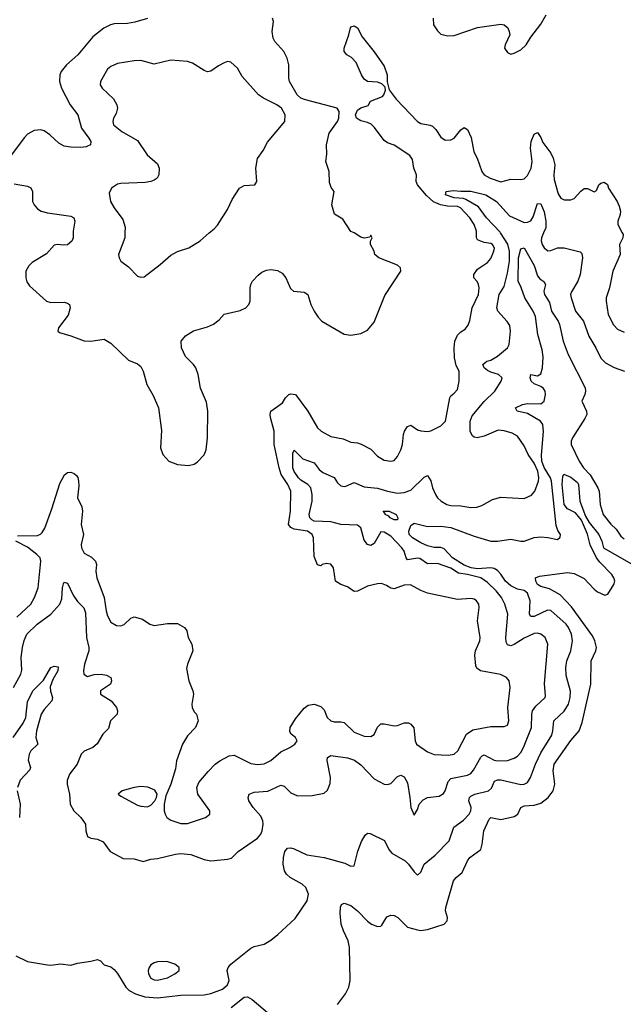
# Model space of a CAD drawing. Header units: inches. Extents: x 1552611 to 1694776, y 811966 to 917215.
# Tile 120 of 256: x 1611723 to 1615346, y 835368 to 841281. Entities that reach past the tile are written whole.
import ezdxf

# ---------------------------------------------------------------- set-up
doc = ezdxf.new("R2010")
doc.units = ezdxf.units.IN
doc.header["$MEASUREMENT"] = 0
doc.layers.add('B6813', color=7, linetype='Continuous')
doc.layers.add('B6814', color=7, linetype='Continuous')

msp = doc.modelspace()

# ---------------------------------------------------------------- linework, layer by layer
at = {"layer": 'B6813', "color": 5}
for points, elevation in [([(1611686.8, 837270), (1611730.6, 837350), (1611735.1, 837375.1), (1611732.1, 837450), (1611739.5, 837510), (1611750, 837552.7), (1611766.5, 837590), (1611828.7, 837650), (1611909.6, 837710), (1611963.6, 837770), (1611976.6, 837803.4), (1611980.4, 837870), (1611986.3, 837893.7), (1611990, 837902.8), (1612010, 837897.3), (1612044.5, 837824.5), (1612070, 837787.6), (1612108.3, 837748.3), (1612118.8, 837718.8), (1612124.8, 837570), (1612138.4, 837510), (1612138.9, 837490), (1612112, 837410), (1612106.7, 837370), (1612108.9, 837350), (1612130, 837337.4), (1612170, 837349.2), (1612211.4, 837351.4), (1612244.6, 837344.6), (1612270.3, 837330.3), (1612274, 837310), (1612268, 837290), (1612208.9, 837250), (1612208.7, 837230), (1612272.4, 837190), (1612304.4, 837150), (1612310.8, 837130), (1612308.2, 837110), (1612267.6, 837070), (1612255.8, 837024.2), (1612222, 836990), (1612187.5, 836932.5), (1612162, 836910), (1612110, 836887.8), (1612092.2, 836870), (1612067.2, 836810), (1612022.6, 836750), (1612008.1, 836711.9), (1612007.2, 836690), (1612021.3, 836630), (1612026.4, 836570), (1612048.2, 836530), (1612090.4, 836490), (1612118.8, 836450), (1612119.1, 836410), (1612130, 836376), (1612150, 836364.9), (1612190, 836358.8), (1612223.5, 836343.5), (1612265.4, 836285.4), (1612343.6, 836243.6), (1612410, 836242), (1612464.9, 836224.9), (1612510, 836239.5), (1612550, 836242.6), (1612657.2, 836270), (1612690, 836274.3), (1612750, 836267.3), (1612830, 836238.2), (1612870, 836230.2), (1612970, 836239.5), (1612994.1, 836245.9), (1613035.2, 836284.8), (1613150, 836364.9), (1613169.8, 836390), (1613177.5, 836410), (1613184.2, 836450), (1613182, 836470), (1613170, 836497.4), (1613123.5, 836550), (1613098, 836590), (1613094, 836610), (1613100.9, 836630), (1613130, 836642.6), (1613212.2, 836647.8), (1613290, 836684), (1613310, 836678.7), (1613350, 836637), (1613390, 836619.5), (1613478, 836622), (1613550, 836636.3), (1613570, 836654), (1613586.2, 836693.8), (1613587.7, 836730), (1613568, 836832), (1613570, 836850.6), (1613590, 836863.1), (1613690, 836847.2), (1613733.3, 836833.3), (1613770, 836806.4), (1613850, 836721.2), (1613910, 836690.2), (1613930, 836687.4), (1613950, 836693.4), (1613990, 836736.4), (1614010, 836744.4), (1614030, 836734.9), (1614050, 836698.8), (1614065.4, 836610), (1614070.4, 836550.4), (1614090, 836504.7), (1614110, 836538), (1614121.3, 836570), (1614143.8, 836596.2), (1614170.8, 836609.2), (1614241.5, 836618.5), (1614266.3, 836633.7), (1614276.5, 836650), (1614294.6, 836705.4), (1614310, 836723.5), (1614410, 836743.7), (1614430, 836754.2), (1614446.7, 836773.3), (1614490, 836852.2), (1614499.3, 836860.7), (1614510, 836866.7), (1614570, 836834.8), (1614590, 836830.1), (1614650, 836832.8), (1614690, 836845.9), (1614710, 836859), (1614730, 836880.7), (1614746.2, 836910), (1614795, 837030), (1614796.1, 837110), (1614801, 837130), (1614820.8, 837159.2), (1614876.9, 837210), (1614879.5, 837220.5), (1614873.7, 837293.7), (1614893.3, 837530), (1614877.7, 837570), (1614850, 837591.6), (1614830, 837596.5), (1614810, 837593.9), (1614750, 837567.5), (1614690, 837527.8), (1614670, 837521.4), (1614650, 837526.4), (1614643.1, 837543.1), (1614641.6, 837570), (1614653.5, 837710), (1614635.2, 837770), (1614615.6, 837810), (1614583.2, 837850), (1614530, 837901.9), (1614490, 837928.7), (1614410, 837949.5), (1614356.2, 837956.2), (1614310, 837987.2), (1614230, 838015.7), (1614170, 838012.8), (1614124.3, 838044.3), (1614110, 838047.6), (1614050, 838037.6), (1614041.7, 838050), (1614031.2, 838090), (1614016.2, 838110), (1613950, 838179.8), (1613910, 838203.1), (1613890, 838204.7), (1613850, 838135.4), (1613830, 838122.7), (1613810, 838128.7), (1613790, 838155.5), (1613769.5, 838229.5), (1613750, 838245.4), (1613651.2, 838248.8), (1613590, 838265.2), (1613490, 838269.9), (1613477.2, 838277.2), (1613465, 838290), (1613459.6, 838310), (1613478.5, 838390), (1613478, 838430), (1613470.8, 838470), (1613452.8, 838490), (1613410, 838516.1), (1613395.7, 838530), (1613370, 838568.2), (1613363.1, 838590), (1613362.5, 838677.5), (1613370, 838694.9), (1613423, 838643), (1613490, 838619), (1613520.1, 838580.1), (1613542.1, 838562.1), (1613610, 838531.5), (1613630, 838498.9), (1613650, 838482), (1613670, 838476.9), (1613681, 838479), (1613730, 838501.1), (1613790, 838475.9), (1613870, 838468.4), (1613930.7, 838449.3), (1613990, 838438.4), (1614030, 838440.7), (1614070, 838454.9), (1614150, 838534), (1614170, 838542.8), (1614190, 838511.3), (1614199.6, 838470), (1614218.4, 838430), (1614231.2, 838410), (1614252.6, 838390), (1614286, 838370), (1614310, 838363.9), (1614370, 838361.5), (1614430, 838351.7), (1614466.1, 838353.9), (1614497.5, 838362.5), (1614561.5, 838398.5), (1614610, 838412.8), (1614750, 838405.8), (1614794.3, 838425.7), (1614814.5, 838450), (1614836.3, 838510), (1614838.8, 838530), (1614832.2, 838570), (1614810, 838617.5), (1614775.7, 838670), (1614750, 838721.3), (1614710, 838779.7), (1614678, 838798), (1614630, 838812.4), (1614595.5, 838815.5), (1614510, 838779.3), (1614469.6, 838769.6), (1614450, 838773.6), (1614441.1, 838781.1), (1614427.2, 838807.2), (1614426.9, 838870), (1614437.7, 838902.3), (1614510, 838987.5), (1614573.7, 839050), (1614613.3, 839110), (1614619.6, 839130), (1614597, 839150), (1614550, 839164.2), (1614530, 839175.1), (1614509.8, 839190), (1614502, 839210), (1614527.6, 839230), (1614550, 839236.8), (1614590, 839259.4), (1614649.8, 839310), (1614659.8, 839330), (1614667.8, 839410), (1614664, 839444), (1614649.1, 839469.1), (1614593.6, 839530), (1614587.1, 839550), (1614599.8, 839630), (1614630, 839679.2), (1614650, 839758.9), (1614662.1, 839830), (1614663.4, 839890), (1614652.5, 839932.5), (1614609.4, 840000)], 760), ([(1611710, 838180.8), (1611830, 838183), (1611848.2, 838191.8), (1611857.9, 838202.1), (1611873, 838227), (1611916.3, 838343.7), (1611964.4, 838495.6), (1611992.6, 838547.4), (1612010, 838562.3), (1612030, 838562.7), (1612050, 838555.3), (1612064.2, 838544.2), (1612071.7, 838531.7), (1612076, 838510), (1612077.5, 838482.5), (1612070.4, 838410), (1612095.9, 838355.9), (1612100.6, 838330), (1612092.7, 838250), (1612105.5, 838190), (1612091.7, 838130), (1612093.4, 838110), (1612110, 838076.4), (1612153.6, 838053.6), (1612178.2, 838030), (1612183.5, 838010), (1612180.2, 837970), (1612185.2, 837930), (1612230.2, 837810), (1612241.6, 837730), (1612250, 837700.7), (1612270, 837663.8), (1612303.4, 837643.4), (1612330, 837641.3), (1612350, 837648.5), (1612390, 837686.7), (1612410, 837694.9), (1612460.2, 837680.2), (1612504, 837650), (1612530, 837642), (1612610, 837655.2), (1612670, 837654.6), (1612713, 837630), (1612725.5, 837610), (1612733.4, 837570), (1612755.5, 837530), (1612761.3, 837490), (1612730.4, 837410), (1612725.1, 837385.1), (1612738.4, 837310), (1612763.1, 837250), (1612767, 837230), (1612756.3, 837170), (1612757.3, 837150), (1612770, 837124.7), (1612784.7, 837110), (1612794, 837070), (1612777.3, 837030), (1612730, 836979.3), (1612700.4, 836930), (1612664.9, 836830), (1612657.3, 836782.7), (1612630.6, 836689.4), (1612599.9, 836620.1), (1612591, 836570), (1612591, 836530), (1612595.4, 836510), (1612606.2, 836490), (1612630, 836473), (1612690, 836454.3), (1612730, 836453.2), (1612837.2, 836490), (1612864.5, 836510), (1612864.2, 836530), (1612791.6, 836630), (1612786, 836670), (1612799.1, 836700.9), (1612853.5, 836766.5), (1612896.2, 836810), (1612924.5, 836830), (1612980.2, 836859.8), (1613010, 836864.6), (1613110, 836814.3), (1613150, 836808.6), (1613190, 836812.8), (1613230, 836832.1), (1613290, 836884.5), (1613343.6, 836910), (1613374.3, 836930), (1613388.2, 836950), (1613378.3, 836970), (1613352.6, 836990), (1613343.9, 837003.9), (1613346.2, 837030), (1613377.4, 837082.6), (1613430, 837146.4), (1613454.9, 837165.1), (1613490, 837170.3), (1613530, 837155.8), (1613550, 837137.1), (1613569.1, 837090), (1613589.4, 837069.4), (1613610, 837064.9), (1613650, 837065.2), (1613670, 837059.6), (1613730, 837002.7), (1613790, 836977.3), (1613830, 836976), (1613850, 836988.5), (1613870, 837032.7), (1613890, 837051.4), (1613910, 837052.2), (1613970, 837040.2), (1613990, 837042.2), (1614030, 837058.6), (1614057.5, 837057.5), (1614071.1, 837051.1), (1614088.4, 837028.4), (1614096.9, 836950), (1614104.9, 836930), (1614170, 836884.6), (1614210, 836867.6), (1614295.4, 836864.6), (1614330, 836870.3), (1614351.8, 836890), (1614404.4, 836990), (1614443.2, 837016.8), (1614550, 837035.8), (1614630, 837035.3), (1614650, 837044.4), (1614658.7, 837070), (1614652.8, 837150), (1614667.1, 837270), (1614660.5, 837310), (1614645.1, 837330), (1614608.9, 837348.9), (1614487.8, 837370), (1614465.8, 837385.8), (1614460, 837400), (1614454.8, 837465.2), (1614457.8, 837490), (1614484.8, 837550), (1614487.3, 837570), (1614470.9, 837670), (1614481, 837750), (1614477.7, 837770), (1614465.6, 837790), (1614450, 837800.4), (1614430, 837805.7), (1614350, 837799.8), (1614170, 837837.8), (1614130, 837852), (1614067.6, 837887.6), (1614030, 837885), (1613970, 837863.8), (1613950, 837867.8), (1613924, 837884), (1613894.7, 837894.7), (1613870, 837894), (1613810, 837879.9), (1613750, 837848.3), (1613730, 837846), (1613690, 837875.3), (1613649.6, 837890), (1613618.7, 837910), (1613606.6, 837990), (1613590.5, 838010.5), (1613564.2, 838015.8), (1613538, 838010), (1613530, 838002), (1613510, 838008), (1613490, 838058), (1613486.1, 838170), (1613479, 838190), (1613450, 838208.5), (1613370, 838220.9), (1613351.2, 838231.2), (1613337, 838250), (1613347.8, 838330), (1613349.4, 838449.4), (1613332.5, 838490), (1613293, 838550), (1613279.4, 838590), (1613249.4, 838730), (1613250.6, 838810), (1613227.6, 838892.4), (1613225.4, 838910), (1613231.1, 838930), (1613300.3, 838979.7), (1613319.2, 839010), (1613338, 839030), (1613350, 839033.4), (1613378.9, 839030), (1613452.7, 838930), (1613510, 838830.4), (1613532.2, 838810), (1613590, 838778.5), (1613663.9, 838763.9), (1613710, 838744.7), (1613750, 838740.2), (1613772.3, 838732.3), (1613830, 838701.6), (1613870, 838658.7), (1613910, 838636.5), (1613950, 838628.9), (1613970, 838634.4), (1613990, 838658), (1614010, 838698), (1614019.8, 838730), (1614025.8, 838790), (1614032.7, 838810), (1614050, 838836.9), (1614070, 838844.9), (1614110, 838817.7), (1614130, 838811), (1614170, 838807.6), (1614190, 838812.2), (1614250, 838841.2), (1614278, 838870), (1614304.2, 839010), (1614310, 839022.8), (1614330, 839037.3), (1614350, 839061), (1614361.1, 839110), (1614359.8, 839170), (1614343.2, 839203.2), (1614332.9, 839250), (1614330.4, 839310), (1614334.3, 839350), (1614350, 839386.2), (1614370, 839406), (1614396.8, 839423.2), (1614414.1, 839445.9), (1614424.6, 839475.4), (1614438.2, 839550), (1614476.2, 839630), (1614479.9, 839670), (1614476.2, 839690), (1614468.2, 839708.2), (1614449.2, 839730), (1614449, 839750), (1614470, 839782), (1614530, 839823), (1614550, 839846.7), (1614569, 839890), (1614571.7, 839908.3), (1614559.8, 839930), (1614550, 839936.5), (1614510, 839942.3), (1614470, 839958.7), (1614465, 839970), (1614464.5, 840000)], 780), ([(1612043.8, 840000), (1612044.6, 839970), (1612036.5, 839950), (1612010, 839929.8), (1611986, 839926), (1611950, 839931.3), (1611930, 839926.6), (1611884.3, 839875.7), (1611797.5, 839822.5), (1611777.2, 839802.8), (1611759.3, 839770), (1611760.4, 839730), (1611766.4, 839706.4), (1611781.6, 839681.6), (1611884.2, 839590), (1611910, 839582.3), (1611990, 839584), (1612010, 839578.7), (1612021.6, 839570), (1612026, 839550), (1612013.6, 839506.4), (1611955.5, 839430), (1611951, 839410), (1611961.6, 839401.6), (1612030, 839383.1), (1612110, 839352.2), (1612150, 839350.4), (1612230, 839362), (1612270, 839338), (1612376, 839236), (1612430, 839214.9), (1612450, 839199.1), (1612464.2, 839170), (1612487, 839090), (1612524.9, 839024.9), (1612555.3, 838950), (1612573.3, 838813.3), (1612568.7, 838710), (1612583, 838670), (1612618.8, 838630), (1612670, 838610.4), (1612736, 838604), (1612770, 838611), (1612790, 838624.7), (1612830, 838666.8), (1612842, 838698), (1612850.7, 838769.3), (1612852.8, 838930), (1612844.9, 838984.9), (1612807.7, 839067.7), (1612793.3, 839150), (1612780.4, 839190), (1612766.6, 839210), (1612718.7, 839258.7), (1612693.8, 839310), (1612692.8, 839350), (1612717.3, 839382.7), (1612767, 839413), (1612850, 839436.5), (1612886.7, 839453.3), (1612921.1, 839478.9), (1612950, 839512), (1613046.2, 839533.8), (1613080.5, 839550), (1613097.7, 839570), (1613107.1, 839590), (1613106.2, 839670), (1613109.7, 839690), (1613119.7, 839710), (1613153.3, 839746.7), (1613176.3, 839763.7), (1613203.6, 839776.4), (1613230, 839781.1), (1613270, 839775), (1613298.7, 839758.7), (1613320.5, 839730), (1613347.4, 839667.4), (1613367, 839650), (1613430, 839643.9), (1613451.4, 839631.4), (1613470.3, 839570), (1613490.2, 839530.2), (1613513.9, 839493.9), (1613537.1, 839470), (1613670, 839391.7), (1613710, 839385.7), (1613770, 839396), (1613810, 839415.6), (1613850, 839465.3), (1613914.7, 839625.3), (1614010.7, 839770), (1614008, 839790), (1613990, 839806.5), (1613878, 839850), (1613854.5, 839870), (1613849.6, 839890), (1613829.4, 839930.6), (1613828.7, 839951.3), (1613838, 839970), (1613830, 839986), (1613824.7, 839975.3), (1613790.6, 839969.4), (1613770, 839974.7), (1613730.8, 840000)], 820), ([(1612354.6, 840000), (1612354.3, 839970), (1612316.4, 839870), (1612319.3, 839850), (1612330.6, 839830), (1612375.8, 839795.8), (1612430, 839740.7), (1612450, 839734), (1612470, 839737.3), (1612566, 839810), (1612630, 839867.7), (1612670, 839888), (1612739, 839910), (1612806.2, 839953.8), (1612860.7, 840000)], 840), ([(1614867.3, 840000), (1614854.5, 839970), (1614853.2, 839953.2), (1614859, 839930), (1614870, 839910.3), (1614893.4, 839893.4), (1614910, 839893.8), (1614950, 839910.2), (1614990, 839911.7), (1615086.2, 839886.2), (1615096.4, 839876.4), (1615100.4, 839850), (1615086.3, 839750), (1615072.7, 839710), (1615034.3, 839645.7), (1615029.3, 839630), (1615032.2, 839610), (1615059.7, 839530), (1615106, 839470), (1615139.4, 839379.4), (1615181.4, 839310), (1615210, 839249), (1615239.7, 839219.7), (1615291.7, 839191.7), (1615353.7, 839170)], 760), ([(1615339, 840000), (1615344.1, 839990), (1615342.9, 839970), (1615323.2, 839930), (1615327.3, 839870), (1615282.4, 839770), (1615262, 839670), (1615243.2, 839610), (1615242, 839590), (1615254, 839510), (1615287.5, 839447.5), (1615310, 839423.2), (1615350, 839404.2)], 780), ([(1611699.2, 835659.2), (1611770, 835625.5), (1611890, 835604.6), (1611910, 835603.1), (1611968.9, 835611.1), (1612030, 835603.9), (1612070, 835615.2), (1612150, 835626.3), (1612190, 835638), (1612208.6, 835628.6), (1612230, 835604.4), (1612270, 835592.4), (1612290, 835577.1), (1612310, 835552.7), (1612360.2, 835470), (1612380.2, 835450), (1612418, 835430), (1612473.6, 835413.6), (1612550, 835406.3), (1612690, 835422), (1612830, 835425.6), (1612870, 835432.7), (1612940.5, 835459.5), (1612970, 835484.6), (1612980.8, 835510), (1612969, 835570), (1612973.5, 835590), (1612989.8, 835610), (1613110, 835705.8), (1613130, 835715.6), (1613190, 835729.4), (1613230, 835753.4), (1613272.7, 835787.3), (1613375.8, 835884.2), (1613448.9, 835990), (1613456.1, 836030), (1613439.8, 836070), (1613417.7, 836090), (1613345.7, 836130), (1613323.5, 836150), (1613312.7, 836170), (1613304.4, 836210), (1613305.3, 836250), (1613314, 836286), (1613330, 836306.4), (1613350, 836307), (1613370, 836301.1), (1613445.4, 836265.4), (1613550, 836249.5), (1613675.2, 836215.2), (1613710, 836198.4), (1613730, 836198.8), (1613752.7, 836287.3), (1613773.6, 836346.4), (1613795.5, 836384.5), (1613810, 836396), (1613825.6, 836394.4), (1613911.5, 836351.5), (1613937.7, 836297.7), (1613955.6, 836275.6), (1614035.8, 836230), (1614057, 836210), (1614090, 836162.8), (1614110, 836142.8), (1614130, 836161), (1614151.5, 836210), (1614216.8, 836263.2), (1614300.9, 836350), (1614329.1, 836430.9), (1614387.1, 836472.9), (1614419.8, 836510), (1614431.6, 836530), (1614433.5, 836550), (1614419.4, 836590), (1614421.8, 836610), (1614430, 836618.6), (1614454, 836630), (1614537.4, 836650), (1614554.6, 836665.4), (1614572.9, 836707.1), (1614590, 836715.8), (1614610, 836715), (1614730, 836688.3), (1614750.8, 836689.2), (1614770, 836699.5), (1614789.1, 836730.9), (1614818, 836810), (1614850, 836879), (1614915.8, 836984.2), (1614923.6, 837010), (1614928.3, 837070), (1614991, 837129), (1615015.8, 837170), (1615027, 837210), (1615027.8, 837247.8), (1615002.7, 837342.7), (1615000.5, 837390), (1615007.4, 837430), (1615031.3, 837490), (1615041.3, 837550), (1615034.9, 837590), (1615016.9, 837630), (1615002.4, 837650), (1614910, 837733.1), (1614890, 837735.2), (1614810, 837697.6), (1614790, 837696.9), (1614783.7, 837710), (1614786.5, 837790), (1614770, 837836.2), (1614750, 837853.6), (1614710, 837861.4), (1614670, 837881.5), (1614638.2, 837910), (1614610, 837952), (1614590, 837973.3), (1614570, 837985.8), (1614550, 837989.9), (1614470, 837983.9), (1614433.3, 837990), (1614390, 838005.4), (1614320.3, 838050), (1614270, 838102.9), (1614250, 838110.7), (1614210, 838112), (1614170, 838121.9), (1614130, 838139.9), (1614080.2, 838170), (1614061.3, 838190), (1614059, 838210), (1614070, 838242.6), (1614090, 838257.1), (1614170, 838237.1), (1614250, 838239.4), (1614310, 838231.3), (1614450, 838179.2), (1614550, 838149.6), (1614589.9, 838150.1), (1614670, 838161.7), (1614730, 838148.9), (1614750, 838148.9), (1614810, 838170.4), (1614850, 838175.3), (1614892.2, 838172.2), (1614950, 838159.1), (1614966.6, 838173.4), (1614969.4, 838190), (1614953.4, 838213.4), (1614943, 838243), (1614914.2, 838510), (1614908.8, 838530), (1614870, 838592.3), (1614856, 838630), (1614855.1, 838664.9), (1614867.3, 838807.3), (1614862.1, 838850), (1614849.1, 838870), (1614770, 838915.2), (1614709.6, 838930), (1614698.4, 838950), (1614741.6, 838970), (1614770, 838976.2), (1614850, 838973.9), (1614870.3, 838989.7), (1614879.2, 839030), (1614876.1, 839050), (1614866.2, 839066.2), (1614850, 839078.5), (1614810, 839094), (1614792.5, 839110), (1614786.4, 839130), (1614790, 839150.6), (1614830, 839142), (1614850, 839155), (1614861.7, 839190), (1614864.3, 839255.7), (1614858, 839298), (1614833.7, 839390), (1614818.8, 839498.8), (1614805.4, 839530), (1614754.1, 839610), (1614732.6, 839672.6), (1614714, 839710), (1614716.7, 839850), (1614730, 839904.4), (1614750, 839910.4), (1614810, 839804.4), (1614830, 839742.7), (1614844.2, 839724.2), (1614867.9, 839707.9), (1614878.8, 839690), (1614868.8, 839651.2), (1614872.8, 839630), (1614901.9, 839581.9), (1614915, 839530), (1614955.3, 839470), (1614963.5, 839450), (1614985.1, 839350), (1615014.5, 839270), (1615116.4, 839070), (1615119.5, 839050), (1615115.6, 839030), (1615097.3, 838990), (1615124.2, 838930), (1615126.2, 838910), (1615115.1, 838884.9), (1615040.4, 838770), (1615032.1, 838750), (1615033.4, 838730), (1615080.4, 838630), (1615107.8, 838590), (1615147.5, 838547.5), (1615193.8, 838470), (1615200.2, 838450), (1615207.1, 838370), (1615225.3, 838310), (1615270, 838252), (1615302.1, 838222.1), (1615330, 838179.6), (1615350, 838162.6)], 740), ([(1613630, 835366.6), (1613678.7, 835430), (1613698.7, 835470), (1613705.9, 835510), (1613703.4, 835710), (1613693.7, 835750), (1613665.4, 835810), (1613652, 835850), (1613647.2, 835912.8), (1613648.5, 835951.5), (1613653.4, 835966.6), (1613670, 835975.3), (1613710, 835961.5), (1613750, 835930.2), (1613810, 835867.9), (1613834.4, 835850), (1613870, 835835.8), (1613890, 835837.4), (1613896.9, 835843.1), (1613926.8, 835893.2), (1613950, 835904.2), (1613970, 835902.2), (1613993.4, 835890), (1614050, 835830.4), (1614110, 835814.3), (1614131.5, 835811.5), (1614170, 835816.3), (1614271, 835850), (1614288.7, 835870), (1614289.8, 835890), (1614279.4, 835930), (1614280.7, 835950), (1614327.2, 836110), (1614343.1, 836130), (1614379.5, 836160.5), (1614409.8, 836230), (1614425.3, 836250), (1614490, 836298.3), (1614499.4, 836330), (1614509.4, 836410), (1614540.4, 836479.6), (1614550, 836490.2), (1614610, 836478), (1614690, 836496.3), (1614712.2, 836510), (1614729.9, 836550.1), (1614750, 836559.1), (1614810, 836563.1), (1614850, 836575.1), (1614895.7, 836610), (1614924.7, 836650), (1614935.1, 836690), (1614925, 836770), (1614931.6, 836810), (1615030, 836952.2), (1615079.8, 837010), (1615099, 837061), (1615151, 837290), (1615152.7, 837430), (1615180.4, 837490), (1615185.2, 837510), (1615174.7, 837550), (1615160.1, 837580.1), (1615035.1, 837755.1), (1614966.2, 837826.2), (1614902.7, 837862.7), (1614850, 837877.2), (1614830, 837888.2), (1614821.1, 837910), (1614819.7, 837930), (1614841.9, 837938.1), (1615010, 837960.5), (1615050, 837955.8), (1615110, 837925.4), (1615170, 837860.2), (1615190, 837844.7), (1615234.5, 837825.5), (1615253.2, 837830), (1615289, 837890), (1615294, 837910), (1615289.2, 837930), (1615276.2, 837950), (1615203.9, 838023.9), (1615185.2, 838050), (1615146.6, 838126.6), (1615131.1, 838191.1), (1615094.7, 838274.7), (1615058.7, 838318.7), (1615010, 838342.5), (1614990.6, 838370), (1614979.5, 838490), (1614982, 838538), (1614987.9, 838552.1), (1615030, 838533.1), (1615070, 838502), (1615076.5, 838490), (1615084.3, 838390), (1615119.4, 838299.4), (1615140.9, 838260.9), (1615199, 838190), (1615216.1, 838150), (1615226, 838110), (1615390, 838016)], 720), ([(1611706.2, 837693.8), (1611788.9, 837770), (1611812.1, 837810), (1611833.6, 837870), (1611849.1, 838029.1), (1611845.2, 838050), (1611826.3, 838070), (1611770, 838112.4), (1611700.5, 838150)], 780), ([(1611684.7, 836970), (1611744.2, 837055.8), (1611759.1, 837090), (1611770, 837184.2), (1611802.3, 837250), (1611865.5, 837314.5), (1611910, 837390.2), (1611930, 837398.3), (1611953.7, 837393.7), (1611951.2, 837370), (1611921.4, 837318.6), (1611906.5, 837273.5), (1611907.7, 837247.7), (1611919.5, 837210), (1611914.9, 837190), (1611870, 837138.3), (1611852.4, 837110), (1611823.1, 837010), (1611819.8, 836970), (1611831.8, 836930), (1611790.2, 836890), (1611779.4, 836870), (1611773.8, 836833.8), (1611787.7, 836790), (1611783.4, 836776.6), (1611726.5, 836713.5), (1611710.3, 836670)], 740), ([(1611707.4, 836650), (1611725.4, 836570), (1611722.7, 836490)], 740), ([(1612991.7, 835348.3), (1613070, 835411.3), (1613090, 835413.8), (1613117.8, 835397.8), (1613236.9, 835296.9)], 720)]:
    msp.add_lwpolyline(points, dxfattribs=dict(at, elevation=elevation))
for points, elevation in [([(1613990, 838277.2), (1613970, 838278), (1613946.2, 838290), (1613939, 838299), (1613916.2, 838310), (1613916.2, 838316.2), (1613904, 838330), (1613941, 838330), (1613983.1, 838310), (1613993, 838290)], 740), ([(1612450, 836676.4), (1612410, 836670.8), (1612338, 836650), (1612314.8, 836630), (1612330, 836617.3), (1612430, 836563.6), (1612450, 836557.3), (1612490, 836554.6), (1612510, 836563.6), (1612534.7, 836590), (1612544.7, 836610), (1612547.6, 836630), (1612534.5, 836654.5), (1612491.1, 836671.1)], 780), ([(1612605.1, 835625.1), (1612550, 835623.1), (1612530, 835617.8), (1612510, 835605.6), (1612499.6, 835590), (1612494.3, 835570), (1612496.1, 835550), (1612510, 835524.7), (1612530, 835514.4), (1612550, 835512.1), (1612610, 835526.4), (1612654.5, 835550), (1612680.9, 835570), (1612679.3, 835590), (1612653.2, 835610)], 760)]:
    msp.add_lwpolyline(points, close=True, dxfattribs=dict(at, elevation=elevation))
at = {"layer": 'B6814', "color": 5}
for points, elevation in [([(1612490, 841287.3), (1612414.5, 841265.5), (1612370, 841258.2), (1612290, 841255.9), (1612267.7, 841250), (1612228.4, 841230), (1612162.6, 841177.4), (1612072.9, 841070), (1612004.2, 841010), (1611972.3, 840970), (1611963.9, 840950), (1611961.2, 840910), (1611974.5, 840870), (1612026.2, 840770), (1612071, 840710), (1612093, 840630), (1612138.9, 840570), (1612149, 840550), (1612148.2, 840530), (1612122.2, 840517.8), (1612090, 840512.7), (1612030, 840515.3), (1611990, 840522.3), (1611958.6, 840538.6), (1611904, 840590), (1611870, 840614.2), (1611850, 840619.8), (1611810, 840616), (1611770, 840594), (1611750, 840571.2), (1611674.3, 840470)], 820), ([(1613730.8, 840000), (1613730, 840000.5), (1613710, 840008.2), (1613662, 840082), (1613613.2, 840113.2), (1613596.2, 840170), (1613609.5, 840250), (1613592.4, 840272.4), (1613582.4, 840302.4), (1613580.4, 840370), (1613559.8, 840430), (1613566.9, 840473.1), (1613564, 840530), (1613579.7, 840600.3), (1613630, 840669.1), (1613638.2, 840690), (1613639.8, 840730), (1613628.2, 840750), (1613438.7, 840798.7), (1613409.8, 840810), (1613388.7, 840830), (1613342.6, 840910), (1613338.3, 840930), (1613337.4, 841010), (1613328, 841050), (1613307.8, 841090), (1613254.3, 841150), (1613243.5, 841170), (1613238.2, 841210), (1613247.1, 841270), (1613240.4, 841290)], 820), ([(1614204.9, 841290), (1614207.3, 841250), (1614230, 841214.8), (1614250, 841194), (1614290, 841183.1), (1614330, 841185.3), (1614470, 841234.6), (1614610, 841254.4), (1614630, 841250.6), (1614651.7, 841231.7), (1614661.6, 841210), (1614664.4, 841190), (1614636.4, 841130), (1614633, 841110), (1614650, 841084), (1614670, 841074), (1614690, 841079.3), (1614730, 841100.2), (1614762.6, 841130), (1614790, 841175.5), (1614850, 841253), (1614883.1, 841310)], 820), ([(1614464.5, 840000), (1614464.3, 840010), (1614450.5, 840050), (1614424, 840090), (1614368.8, 840150), (1614350, 840158.2), (1614290, 840160.4), (1614248.5, 840168.5), (1614206.7, 840186.7), (1614164.1, 840224.1), (1614109.7, 840290), (1614102.8, 840310), (1614103.9, 840350), (1614087.6, 840390), (1614081.2, 840441.2), (1614065.2, 840465.2), (1613970, 840527.7), (1613930, 840541.1), (1613910, 840556.2), (1613852.6, 840632.6), (1613832.5, 840652.5), (1613810, 840664), (1613770, 840674.2), (1613744.3, 840690), (1613737.7, 840710), (1613750, 840736.6), (1613770, 840751.6), (1613813.9, 840766.1), (1613829.4, 840790.6), (1613899.6, 840820.4), (1613909.2, 840830), (1613918.2, 840858.2), (1613915.6, 840875.6), (1613896.1, 840896.1), (1613870, 840906.1), (1613810, 840910.6), (1613790, 840924.5), (1613773.6, 840950), (1613743.3, 841023.3), (1613714.1, 841054.1), (1613685.7, 841070), (1613670, 841089.7), (1613670, 841110.8), (1613699.3, 841190), (1613707.5, 841232.5), (1613710, 841238), (1613730, 841244), (1613750, 841232.7), (1613778.6, 841178.6), (1613850, 841088.7), (1613910, 841001.6), (1613929, 840950), (1613927.7, 840907.7), (1613940.1, 840860.1), (1613983.4, 840803.4), (1614110, 840669.3), (1614130, 840658), (1614187.1, 840647.1), (1614200.5, 840640.5), (1614221.1, 840621.1), (1614250, 840574.9), (1614276.7, 840556.7), (1614310, 840559), (1614330, 840570.3), (1614370, 840620.4), (1614390, 840632.7), (1614410, 840622.4), (1614433.1, 840573.1), (1614448.1, 840488.1), (1614469.1, 840449.1), (1614496.5, 840370), (1614510, 840349.1), (1614546, 840330), (1614610, 840308.1), (1614670, 840322.9), (1614730, 840320.9), (1614750, 840325.7), (1614770, 840344.2), (1614792.3, 840390), (1614799.1, 840430), (1614789.3, 840510), (1614792.8, 840550), (1614810, 840594.3), (1614830, 840602.4), (1614850, 840572.7), (1614862.6, 840542.6), (1614910, 840480.2), (1614924.6, 840450), (1614934.7, 840410), (1614928.2, 840350), (1614930, 840320.5), (1614955.1, 840235.1), (1614970, 840208.9), (1614990, 840199.6), (1615030, 840198.3), (1615050, 840207.4), (1615090, 840251.8), (1615110, 840267.2), (1615130, 840267), (1615170, 840247.4), (1615185.6, 840254.4), (1615199.5, 840290), (1615210, 840298.4), (1615230, 840305.5), (1615250, 840290.6), (1615256.4, 840270), (1615308.7, 840188.7), (1615320.3, 840160.3), (1615328.3, 840130), (1615326.5, 840110), (1615313.5, 840070), (1615313.7, 840050), (1615339, 840000)], 780), ([(1612860.7, 840000), (1612890, 840024.9), (1612910, 840047.7), (1612970, 840140.7), (1612998.9, 840201.1), (1613041.6, 840270), (1613070, 840284.6), (1613134, 840290), (1613146, 840310), (1613140.3, 840390), (1613150, 840446.4), (1613183.8, 840496.2), (1613210, 840546), (1613314, 840670), (1613315.8, 840710), (1613294.5, 840750), (1613267.1, 840770), (1613186.2, 840810), (1613155.6, 840830), (1613058.7, 840938.7), (1613029.5, 840990), (1612990, 841026.6), (1612970, 841029.3), (1612950, 841022.7), (1612915.6, 841004.4), (1612870, 840971.8), (1612850, 840967.8), (1612830, 840975.6), (1612759.3, 841019.3), (1612730, 841029.8), (1612630, 841037.7), (1612530, 841013.5), (1612450, 841035.6), (1612410, 841033.7), (1612310, 841017.7), (1612270, 841000.5), (1612250, 840982.9), (1612208.7, 840910), (1612206.7, 840890), (1612218, 840870), (1612285.2, 840805.2), (1612305.7, 840770), (1612310.3, 840749.7), (1612302, 840718), (1612286.4, 840690), (1612282.4, 840670), (1612286, 840650), (1612336.3, 840610), (1612430, 840554.9), (1612488.7, 840470), (1612550, 840415.5), (1612560.3, 840390), (1612558.4, 840350), (1612548, 840330), (1612530, 840316.9), (1612510, 840308.3), (1612476.3, 840303.7), (1612330, 840297.4), (1612310, 840293), (1612273.4, 840270), (1612260.4, 840239.6), (1612268.7, 840190), (1612290.2, 840150.2), (1612341.4, 840081.4), (1612355.1, 840035.1), (1612354.6, 840000)], 840), ([(1611690, 840294.6), (1611770, 840281.2), (1611790.8, 840270.8), (1611799.7, 840250), (1611800.2, 840190), (1611808.9, 840168.9), (1611830, 840144.7), (1611851.7, 840131.7), (1611890, 840121), (1612030, 840100.2), (1612048.4, 840090), (1612054.9, 840070), (1612043.6, 840010), (1612043.8, 840000)], 820), ([(1614609.4, 840000), (1614605.8, 840005.8), (1614525.1, 840090), (1614476.7, 840156.7), (1614401.6, 840201.6), (1614387, 840207), (1614330, 840211.6), (1614279.3, 840230), (1614282, 840250), (1614324.4, 840255.6), (1614370.2, 840250.2), (1614430, 840250.1), (1614520.3, 840230), (1614584.9, 840190), (1614662.4, 840102.4), (1614750, 840063.7), (1614770, 840064.1), (1614790, 840072.1), (1614803.9, 840096.1), (1614830, 840177.4), (1614850, 840174.3), (1614870, 840126.4), (1614880.4, 840070), (1614880.1, 840030), (1614867.3, 840000)], 760)]:
    msp.add_lwpolyline(points, dxfattribs=dict(at, elevation=elevation))

doc.saveas('drawing.dxf')
